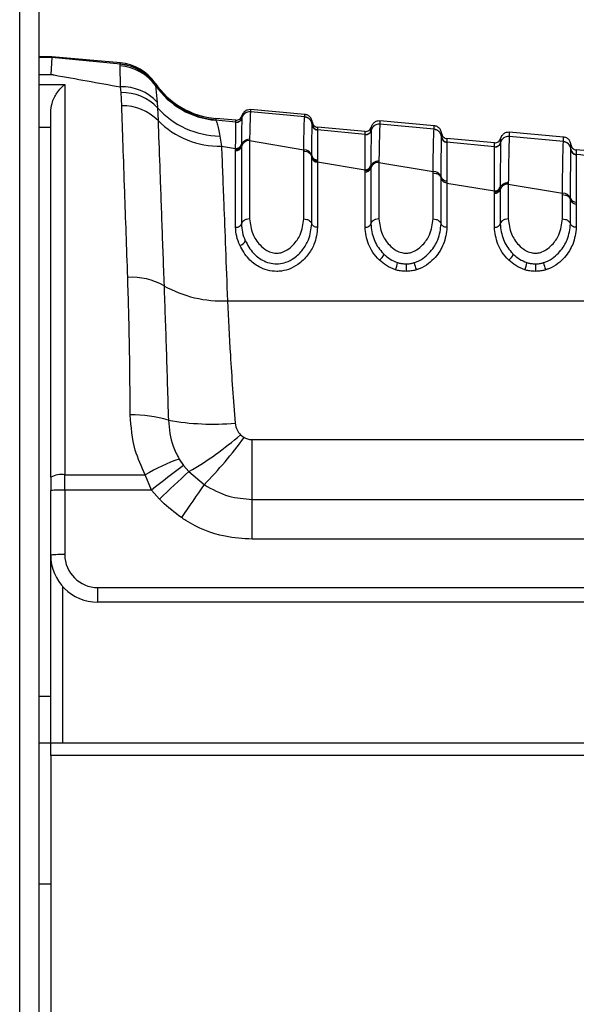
# Model space of a CAD drawing. Header units: millimetres. Extents: x 2183 to 18395, y 1142 to 15955.
# Tile 5 of 46: x 3292 to 3340, y 5196 to 5280. Entities that reach past the tile are written whole.
import ezdxf

# ---------------------------------------------------------------- set-up
doc = ezdxf.new("R2010")
doc.units = ezdxf.units.MM
doc.header["$LTSCALE"] = 2

msp = doc.modelspace()

# ---------------------------------------------------------------- linework, layer by layer
at = {"color": 7, "linetype": 'Continuous', "lineweight": 25}
for p, q in [((3292.331, 1555.274), (3292.331, 5775.064)), ((3293.968, 5773.717), (3293.968, 5161.549)), ((3295.056, 5277.062), (3293.968, 5277.062)), ((3295.056, 5277.007), (3294.968, 5275.574)), ((3295.056, 5277.007), (3295.056, 5277.062)), ((3300.897, 5276.551), (3295.056, 5277.062)), ((3300.9, 5276.454), (3295.056, 5277.007)), ((3300.862, 5276.294), (3300.88, 5276.428)), ((3300.893, 5274.513), (3300.862, 5276.294)), ((3300.88, 5276.428), (3300.9, 5276.454)), ((3296.168, 5274.72), (3296.168, 5241.508)), ((3300.946, 5274.017), (3300.893, 5274.513)), ((3303.844, 5274.833), (3303.847, 5274.738)), ((3303.847, 5274.738), (3303.851, 5274.717)), ((3303.851, 5274.717), (3303.873, 5274.626)), ((3303.873, 5274.626), (3304.023, 5273.209)), ((3301.009, 5272.894), (3300.946, 5274.017)), ((3304.023, 5273.209), (3304.052, 5272.735)), ((3304.052, 5272.735), (3304.094, 5271.649)), ((3294.968, 5241.309), (3294.968, 5272.344)), ((3310.697, 5271.678), (3309.001, 5271.826)), ((3311.225, 5271.875), (3311.224, 5271.869)), ((3311.225, 5271.879), (3311.225, 5271.875)), ((3316.568, 5272.168), (3311.963, 5272.571)), ((3311.963, 5272.395), (3311.963, 5272.39)), ((3316.568, 5271.951), (3311.963, 5272.39)), ((3316.568, 5271.945), (3316.568, 5271.951)), ((3310.697, 5271.507), (3308.995, 5271.669)), ((3310.698, 5271.503), (3310.697, 5271.507)), ((3310.698, 5271.497), (3310.698, 5271.503)), ((3317.205, 5271.304), (3317.205, 5271.31)), ((3317.205, 5271.3), (3317.205, 5271.304)), ((3321.697, 5270.715), (3317.66, 5271.069)), ((3327.568, 5271.206), (3322.963, 5271.608)), ((3322.963, 5271.346), (3322.963, 5271.341)), ((3327.568, 5270.901), (3322.963, 5271.341)), ((3309.338, 5270.323), (3309.493, 5269.46)), ((3317.66, 5270.853), (3317.66, 5270.847)), ((3317.66, 5270.847), (3317.66, 5270.843)), ((3321.697, 5270.458), (3317.66, 5270.843)), ((3321.698, 5270.454), (3321.697, 5270.458)), ((3321.698, 5270.448), (3321.698, 5270.454)), ((3322.225, 5270.826), (3322.224, 5270.82)), ((3322.225, 5270.83), (3322.225, 5270.826)), ((3327.568, 5270.895), (3327.568, 5270.901)), ((3328.205, 5270.255), (3328.205, 5270.261)), ((3328.205, 5270.252), (3328.205, 5270.255)), ((3328.205, 5270.255), (3328.205, 5270.252)), ((3338.568, 5270.243), (3333.963, 5270.646)), ((3333.963, 5270.298), (3333.963, 5270.292)), ((3338.568, 5269.854), (3333.963, 5270.292)), ((3309.493, 5269.46), (3310.696, 5269.262)), ((3311.189, 5269.546), (3311.188, 5269.43)), ((3311.188, 5269.43), (3311.188, 5262.86)), ((3311.189, 5269.623), (3311.189, 5269.545)), ((3311.88, 5270.053), (3311.879, 5269.935)), ((3311.879, 5269.935), (3311.879, 5263.271)), ((3311.879, 5269.935), (3316.479, 5269.162)), ((3332.697, 5269.753), (3328.66, 5270.106)), ((3328.66, 5269.804), (3328.66, 5269.798)), ((3328.66, 5269.798), (3328.66, 5269.794)), ((3332.697, 5269.41), (3328.66, 5269.794)), ((3332.697, 5269.406), (3332.697, 5269.41)), ((3332.697, 5269.4), (3332.697, 5269.406)), ((3333.225, 5269.778), (3333.224, 5269.772)), ((3333.225, 5269.781), (3333.225, 5269.778)), ((3338.568, 5269.848), (3338.568, 5269.854)), ((3310.695, 5269.068), (3310.696, 5269.184)), ((3310.695, 5262.566), (3310.695, 5269.068)), ((3316.479, 5263.271), (3316.479, 5269.044)), ((3317.169, 5268.551), (3317.17, 5268.665)), ((3317.169, 5268.471), (3317.169, 5268.551)), ((3317.169, 5262.86), (3317.169, 5268.471)), ((3339.205, 5269.208), (3339.205, 5269.214)), ((3339.205, 5269.205), (3339.205, 5269.208)), ((3343.697, 5268.791), (3339.66, 5269.144)), ((3339.66, 5268.757), (3339.66, 5268.751)), ((3339.66, 5268.751), (3339.66, 5268.748)), ((3317.661, 5268.308), (3317.661, 5268.197)), ((3317.661, 5268.197), (3317.662, 5268.12)), ((3317.662, 5268.12), (3317.662, 5262.566)), ((3317.662, 5268.12), (3321.696, 5267.459)), ((3322.188, 5267.723), (3322.188, 5267.607)), ((3322.189, 5267.801), (3322.188, 5267.723)), ((3322.88, 5268.205), (3322.879, 5268.087)), ((3322.879, 5268.087), (3322.879, 5263.271)), ((3322.879, 5268.087), (3327.479, 5267.314)), ((3321.695, 5267.265), (3321.696, 5267.38)), ((3321.695, 5262.566), (3321.695, 5267.265)), ((3321.696, 5267.38), (3321.696, 5267.459)), ((3322.188, 5267.607), (3322.188, 5262.86)), ((3327.479, 5263.271), (3327.479, 5267.196)), ((3328.169, 5266.729), (3328.17, 5266.843)), ((3328.169, 5262.86), (3328.169, 5266.729)), ((3328.661, 5266.504), (3328.662, 5266.317)), ((3328.662, 5266.317), (3328.662, 5262.566)), ((3328.662, 5266.317), (3332.696, 5265.656)), ((3333.189, 5265.98), (3333.188, 5265.902)), ((3333.88, 5266.358), (3333.879, 5266.24)), ((3333.879, 5266.24), (3333.879, 5263.271)), ((3333.879, 5266.24), (3338.479, 5265.468)), ((3332.695, 5265.462), (3332.696, 5265.578)), ((3332.695, 5262.566), (3332.695, 5265.462)), ((3332.696, 5265.578), (3332.696, 5265.656)), ((3333.188, 5265.902), (3333.188, 5265.786)), ((3333.188, 5265.786), (3333.188, 5262.86)), ((3338.479, 5263.271), (3338.479, 5265.351)), ((3339.169, 5264.91), (3339.169, 5265.024)), ((3339.169, 5262.86), (3339.169, 5264.91)), ((3339.661, 5264.704), (3339.662, 5264.517)), ((3339.662, 5264.517), (3339.662, 5262.566)), ((3309.999, 5256.319), (3365.5, 5256.319)), ((3311.108, 5244.915), (3311.415, 5244.68)), ((3312.09, 5239.42), (3312.09, 5244.5)), ((3312.09, 5244.5), (3349.245, 5244.5)), ((3305.891, 5242.85), (3306.265, 5242.305)), ((3306.265, 5242.305), (3306.721, 5241.779)), ((3306.721, 5241.779), (3308.022, 5240.67)), ((3294.968, 5241.309), (3294.968, 5240.163)), ((3296.168, 5241.508), (3303.012, 5241.508)), ((3296.168, 5240.205), (3296.168, 5241.508)), ((3303.551, 5240.205), (3303.012, 5241.508)), ((3294.968, 5234.676), (3294.968, 5240.163)), ((3296.168, 5240.205), (3296.168, 5234.717)), ((3303.551, 5240.205), (3296.168, 5240.205)), ((3304.214, 5239.448), (3303.551, 5240.205)), ((3312.09, 5236.033), (3312.09, 5239.42)), ((3312.09, 5239.42), (3349.245, 5239.42)), ((3349.245, 5236.033), (3312.09, 5236.033)), ((3294.968, 5218.717), (3294.968, 5234.676)), ((3298.968, 5231.917), (3348.444, 5231.917)), ((3298.968, 5230.676), (3298.968, 5231.917)), ((3348.444, 5230.676), (3298.968, 5230.676)), ((3294.968, 5218.676), (3293.968, 5218.676)), ((3294.968, 5218.717), (3349.368, 5218.717)), ((3294.968, 5217.62), (3294.968, 5218.717)), ((3294.968, 5217.62), (3294.968, 5171.217)), ((3349.368, 5217.62), (3294.968, 5217.62)), ((3293.968, 5206.717), (3294.968, 5206.717))]:
    msp.add_line(p, q, dxfattribs=at)
at = {"color": 8, "linetype": 'Continuous', "lineweight": 25}
for p, q in [((3295.056, 5277.007), (3293.968, 5277.007)), ((3293.968, 5275.574), (3294.968, 5275.574)), ((3293.968, 5274.72), (3296.168, 5274.72)), ((3294.968, 5271.055), (3293.968, 5271.055)), ((3322.225, 5271.088), (3322.225, 5271.084)), ((3322.225, 5270.898), (3322.225, 5270.83)), ((3295.968, 5232.03), (3295.968, 5218.717)), ((3293.968, 5222.676), (3294.968, 5222.676))]:
    msp.add_line(p, q, dxfattribs=at)
at = {"color": 7, "linetype": 'Continuous', "lineweight": 25}
for centre, radius, start, end in [((3300.632, 5272.327), 3.973, 35.35617, 86.68763), ((3300.564, 5272.446), 3.995, 34.63941, 85.46227), ((3300.548, 5272.566), 4, 34.5212, 85), ((3300.552, 5272.469), 4, 34.54146, 85.01065), ((3301.051, 5270.482), 4.034, 42.53877, 92.24642), ((3309.611, 5278.8), 7, 214.5212, 265), ((3309.614, 5278.691), 7, 214.58939, 265.0121), ((3309.609, 5278.647), 7.005, 215.03246, 264.96994), ((3301.069, 5269.913), 4.106, 43.41904, 91.71791), ((3301.107, 5268.692), 4.204, 44.71649, 91.33455), ((3309.451, 5277.568), 7.246, 221.8331, 269.10752), ((3310.741, 5272.005), 0.5, 264.99148, 345.37717), ((3310.74, 5271.994), 0.5, 265.08761, 345.41781), ((3311.902, 5271.693), 0.7, 84.98399, 165.43621), ((3316.508, 5271.254), 0.7, 4.62988, 85.03638), ((3309.334, 5276.818), 7.36, 224.6086, 271.23686), ((3317.703, 5271.35), 0.5, 184.62985, 265.03633), ((3317.703, 5271.341), 0.5, 184.68114, 265.02501), ((3322.902, 5270.643), 0.7, 84.97949, 165.4034), ((3321.741, 5270.956), 0.5, 264.98717, 345.36264), ((3321.741, 5270.946), 0.5, 265.04662, 345.38446), ((3327.508, 5270.205), 0.699, 4.64418, 85.05089), ((3328.703, 5270.302), 0.5, 184.64414, 265.05083), ((3328.703, 5270.292), 0.5, 184.682, 265.03946), ((3333.902, 5269.595), 0.7, 84.97525, 165.37808), ((3310.72, 5269.552), 0.485, 267.13276, 345.31534), ((3310.721, 5269.745), 0.484, 267.06175, 345.38971), ((3311.845, 5269.258), 0.678, 87.13276, 165.31534), ((3332.741, 5269.908), 0.5, 264.9829, 345.34821), ((3332.741, 5269.898), 0.5, 265.02096, 345.35919), ((3338.508, 5269.157), 0.699, 4.65822, 85.06511), ((3316.516, 5268.486), 0.677, 15.38173, 93.14718), ((3317.634, 5268.602), 0.483, 195.70765, 273.3443), ((3317.638, 5268.792), 0.485, 195.10197, 272.78612), ((3339.703, 5269.255), 0.5, 184.65817, 265.06503), ((3339.703, 5269.245), 0.5, 184.68744, 265.05383), ((3321.728, 5267.938), 0.481, 266.15699, 343.44508), ((3322.834, 5267.414), 0.674, 86.23569, 163.33479), ((3321.727, 5267.745), 0.482, 266.23569, 343.33479), ((3327.526, 5266.641), 0.674, 17.4404, 94.02359), ((3328.63, 5266.985), 0.482, 197.13493, 273.7063), ((3332.735, 5266.133), 0.479, 265.30087, 341.34088), ((3333.825, 5265.57), 0.672, 85.38755, 161.20426), ((3332.734, 5265.941), 0.48, 265.38755, 341.20426), ((3338.536, 5264.798), 0.673, 19.64509, 94.84722), ((3339.623, 5265.183), 0.481, 199.31367, 274.56263), ((3310.925, 5261.642), 0.623, 280.68995, 339.45519), ((3322.491, 5260.506), 0.849, 300.37098, 344.02401), ((3333.491, 5260.506), 0.849, 300.37098, 344.02401), ((3322.591, 5259.793), 1.881, 333.49877, 353.0668), ((3605.295, 5259.676), 280.111, 180.04546, 180.17627), ((3327.787, 5259.788), 1.917, 186.79912, 206.00107), ((3333.591, 5259.793), 1.881, 333.49877, 353.0668), ((3616.295, 5259.676), 280.111, 180.04546, 180.17627), ((3338.787, 5259.788), 1.917, 186.79912, 206.00107), ((3301.845, 5252.67), 5.644, 60.75926, 93.32358), ((3309.472, 5266.144), 9.839, 240.33086, 273.07087), ((3302.034, 5236.93), 9.674, 72.29182, 91.79366), ((3308.795, 5268.388), 22.567, 260.25783, 274.72954), ((3292.339, 5266.539), 28.634, 300.14977, 310.95617), ((3281.315, 5266.708), 37.3, 315.72614, 323.80206), ((3310.902, 5228.346), 15.345, 109.05851, 120.9417), ((3355.172, 5176.31), 82.142, 126.54132, 128.93501), ((3365.784, 5175.739), 88.599, 131.80753, 134.02135), ((3295.877, 5239.543), 1.986, 81.55172, 117.20898), ((3295.869, 5231.577), 8.633, 88.01091, 95.98665), ((3400.551, 5174.509), 113.749, 144.434, 146.1493), ((3295.869, 5226.09), 8.633, 88.01091, 95.98665), ((3298.968, 5234.676), 4, 180, 270), ((3298.968, 5234.717), 2.8, 180, 270)]:
    msp.add_arc(centre, radius, start, end, dxfattribs=at)
for points, knots in [([(3300.9, 5276.454), (3300.899, 5276.48), (3300.897, 5276.537), (3300.897, 5276.546), (3300.897, 5276.551)], [0, 0, 0, 0, 0.458483, 1, 1, 1, 1]), ([(3294.968, 5275.574), (3295.066, 5275.557), (3297.014, 5275.209), (3299.003, 5274.852), (3300.893, 5274.513)], [0, 0, 0, 0, 0.05035, 1, 1, 1, 1]), ([(3294.968, 5272.344), (3294.995, 5272.601), (3295.061, 5273.233), (3295.519, 5274.089), (3295.934, 5274.539), (3296.166, 5274.718), (3296.168, 5274.72)], [0, 0, 0, 0, 0.233898, 0.576759, 0.994715, 1, 1, 1, 1]), ([(3301.518, 5258.304), (3301.43, 5260.817), (3301.286, 5264.958), (3301.121, 5269.694), (3301.047, 5271.821), (3301.009, 5272.894)], [0, 0, 0, 0, 0.433271, 0.71391, 1, 1, 1, 1]), ([(3309.001, 5271.826), (3309.001, 5271.821), (3309.002, 5271.812), (3309.004, 5271.748), (3309.005, 5271.717)], [0, 0, 0, 0, 0.5084957, 1, 1, 1, 1]), ([(3311.224, 5271.869), (3311.216, 5271.601), (3311.206, 5271.266), (3311.194, 5270.148), (3311.191, 5269.772), (3311.189, 5269.623)], [0, 0, 0, 0, 0.708615, 0.884881, 1, 1, 1, 1]), ([(3311.963, 5272.571), (3311.871, 5272.568), (3311.686, 5272.563), (3311.441, 5272.422), (3311.287, 5272.237), (3311.241, 5272.1), (3311.225, 5272.05)], [0, 0, 0, 0, 0.279636, 0.559272, 0.838908, 1, 1, 1, 1]), ([(3311.963, 5272.395), (3311.871, 5272.393), (3311.686, 5272.388), (3311.441, 5272.247), (3311.287, 5272.061), (3311.241, 5271.925), (3311.225, 5271.875)], [0, 0, 0, 0, 0.279598, 0.559198, 0.838799, 1, 1, 1, 1]), ([(3311.225, 5272.034), (3311.225, 5272.027), (3311.225, 5272.002), (3311.225, 5271.929), (3311.225, 5271.879)], [0, 0, 0, 0, 0.316305, 1, 1, 1, 1]), ([(3311.963, 5272.39), (3311.963, 5272.389), (3311.95, 5272.33), (3311.923, 5271.913), (3311.895, 5270.679), (3311.88, 5270.053)], [0, 0, 0, 0, 0.002812, 0.494132, 1, 1, 1, 1]), ([(3311.963, 5272.571), (3311.963, 5272.571), (3311.963, 5272.57), (3311.963, 5272.543), (3311.963, 5272.446), (3311.963, 5272.395)], [0, 0, 0, 0, 0.024033, 0.499895, 1, 1, 1, 1]), ([(3316.479, 5269.162), (3316.484, 5269.416), (3316.498, 5270.192), (3316.527, 5271.31), (3316.552, 5271.837), (3316.566, 5271.934), (3316.568, 5271.945)], [0, 0, 0, 0, 0.1603846, 0.4901531, 0.9447345, 1, 1, 1, 1]), ([(3316.568, 5271.951), (3316.568, 5271.96), (3316.568, 5272.03), (3316.568, 5272.125), (3316.568, 5272.166), (3316.568, 5272.168), (3316.568, 5272.168)], [0, 0, 0, 0, 0.0661, 0.493687, 0.921273, 1, 1, 1, 1]), ([(3317.205, 5271.527), (3317.197, 5271.579), (3317.176, 5271.721), (3317.057, 5271.931), (3316.84, 5272.113), (3316.659, 5272.149), (3316.568, 5272.168)], [0, 0, 0, 0, 0.161092, 0.440728, 0.720364, 1, 1, 1, 1]), ([(3317.205, 5271.304), (3317.197, 5271.356), (3317.176, 5271.499), (3317.056, 5271.708), (3316.839, 5271.889), (3316.658, 5271.926), (3316.568, 5271.945)], [0, 0, 0, 0, 0.160981, 0.440654, 0.720327, 1, 1, 1, 1]), ([(3304.094, 5271.649), (3304.139, 5270.417), (3304.229, 5267.917), (3304.403, 5263.119), (3304.538, 5259.38), (3304.602, 5257.594)], [0, 0, 0, 0, 0.336899, 0.683337, 1, 1, 1, 1]), ([(3309.005, 5271.717), (3309.005, 5271.714), (3309.005, 5271.699), (3308.999, 5271.682), (3308.995, 5271.669)], [0, 0, 0, 0, 0.194649, 1, 1, 1, 1]), ([(3308.995, 5271.669), (3309.037, 5271.6), (3309.141, 5271.432), (3309.265, 5270.734), (3309.338, 5270.323)], [0, 0, 0, 0, 0.412049, 1, 1, 1, 1]), ([(3310.696, 5269.262), (3310.696, 5269.623), (3310.697, 5270.863), (3310.697, 5271.234), (3310.698, 5271.497)], [0, 0, 0, 0, 0.291046, 1, 1, 1, 1]), ([(3310.697, 5271.507), (3310.697, 5271.555), (3310.697, 5271.632), (3310.697, 5271.672), (3310.697, 5271.676), (3310.697, 5271.678)], [0, 0, 0, 0, 0.494543, 0.782677, 1, 1, 1, 1]), ([(3317.17, 5268.665), (3317.173, 5269.116), (3317.18, 5269.956), (3317.191, 5270.82), (3317.199, 5271.202), (3317.204, 5271.283), (3317.205, 5271.3)], [0, 0, 0, 0, 0.310244, 0.578241, 0.913143, 1, 1, 1, 1]), ([(3317.205, 5271.31), (3317.205, 5271.371), (3317.205, 5271.465), (3317.205, 5271.518), (3317.205, 5271.524), (3317.205, 5271.527)], [0, 0, 0, 0, 0.493682, 0.749994, 1, 1, 1, 1]), ([(3317.66, 5271.069), (3317.66, 5271.066), (3317.66, 5271.06), (3317.66, 5271.007), (3317.66, 5270.914), (3317.66, 5270.853)], [0, 0, 0, 0, 0.250008, 0.50632, 1, 1, 1, 1]), ([(3322.963, 5271.608), (3322.871, 5271.606), (3322.686, 5271.601), (3322.441, 5271.46), (3322.287, 5271.274), (3322.241, 5271.138), (3322.225, 5271.088)], [0, 0, 0, 0, 0.279636, 0.559272, 0.838908, 1, 1, 1, 1]), ([(3322.963, 5271.346), (3322.871, 5271.344), (3322.686, 5271.339), (3322.441, 5271.198), (3322.287, 5271.012), (3322.241, 5270.876), (3322.225, 5270.826)], [0, 0, 0, 0, 0.279611, 0.559221, 0.838832, 1, 1, 1, 1]), ([(3322.225, 5271.084), (3322.225, 5271.072), (3322.225, 5271.053), (3322.225, 5270.968), (3322.225, 5270.915), (3322.225, 5270.898)], [0, 0, 0, 0, 0.580101, 0.866799, 1, 1, 1, 1]), ([(3322.963, 5271.341), (3322.956, 5271.251), (3322.943, 5271.094), (3322.921, 5270.37), (3322.9, 5269.446), (3322.886, 5268.549), (3322.88, 5268.205)], [0, 0, 0, 0, 0.284926, 0.4961, 0.80713, 1, 1, 1, 1]), ([(3322.963, 5271.608), (3322.963, 5271.604), (3322.963, 5271.597), (3322.963, 5271.53), (3322.963, 5271.446), (3322.963, 5271.36), (3322.963, 5271.346)], [0, 0, 0, 0, 0.305202, 0.499842, 0.916458, 1, 1, 1, 1]), ([(3327.568, 5270.901), (3327.568, 5270.96), (3327.568, 5271.051), (3327.568, 5271.156), (3327.568, 5271.201), (3327.568, 5271.205), (3327.568, 5271.206)], [0, 0, 0, 0, 0.314829, 0.495571, 0.884785, 1, 1, 1, 1]), ([(3328.205, 5270.564), (3328.197, 5270.616), (3328.176, 5270.759), (3328.057, 5270.969), (3327.84, 5271.15), (3327.659, 5271.187), (3327.568, 5271.206)], [0, 0, 0, 0, 0.161092, 0.440728, 0.720364, 1, 1, 1, 1]), ([(3317.66, 5270.843), (3317.66, 5270.828), (3317.66, 5270.753), (3317.661, 5270.389), (3317.661, 5269.557), (3317.661, 5268.744), (3317.661, 5268.308)], [0, 0, 0, 0, 0.08676, 0.421461, 0.689498, 1, 1, 1, 1]), ([(3321.696, 5267.459), (3321.696, 5267.864), (3321.696, 5268.682), (3321.697, 5269.907), (3321.697, 5270.232), (3321.698, 5270.448)], [0, 0, 0, 0, 0.246295, 0.496961, 1, 1, 1, 1]), ([(3321.697, 5270.458), (3321.697, 5270.499), (3321.697, 5270.578), (3321.697, 5270.685), (3321.697, 5270.703), (3321.697, 5270.715)], [0, 0, 0, 0, 0.261529, 0.496401, 1, 1, 1, 1]), ([(3322.224, 5270.82), (3322.219, 5270.605), (3322.21, 5270.284), (3322.198, 5269.044), (3322.192, 5268.213), (3322.189, 5267.801)], [0, 0, 0, 0, 0.5027703, 0.7535012, 1, 1, 1, 1]), ([(3327.479, 5267.314), (3327.479, 5267.323), (3327.488, 5267.938), (3327.503, 5268.857), (3327.526, 5269.954), (3327.547, 5270.647), (3327.562, 5270.821), (3327.568, 5270.895)], [0, 0, 0, 0, 0.004308, 0.292825, 0.491944, 0.782685, 1, 1, 1, 1]), ([(3328.205, 5270.255), (3328.197, 5270.307), (3328.176, 5270.45), (3328.056, 5270.659), (3327.839, 5270.84), (3327.658, 5270.877), (3327.568, 5270.895)], [0, 0, 0, 0, 0.161012, 0.440674, 0.720337, 1, 1, 1, 1]), ([(3328.17, 5266.843), (3328.173, 5267.335), (3328.179, 5268.271), (3328.19, 5269.527), (3328.199, 5270.112), (3328.204, 5270.234), (3328.205, 5270.252)], [0, 0, 0, 0, 0.260049, 0.495705, 0.929228, 1, 1, 1, 1]), ([(3328.205, 5270.261), (3328.205, 5270.347), (3328.205, 5270.471), (3328.205, 5270.551), (3328.205, 5270.559), (3328.205, 5270.564)], [0, 0, 0, 0, 0.4955633, 0.712251, 1, 1, 1, 1]), ([(3333.963, 5270.646), (3333.871, 5270.644), (3333.686, 5270.639), (3333.441, 5270.498), (3333.287, 5270.312), (3333.241, 5270.175), (3333.225, 5270.125)], [0, 0, 0, 0, 0.279636, 0.559272, 0.838908, 1, 1, 1, 1]), ([(3333.963, 5270.298), (3333.871, 5270.295), (3333.686, 5270.29), (3333.441, 5270.149), (3333.287, 5269.964), (3333.241, 5269.828), (3333.225, 5269.778)], [0, 0, 0, 0, 0.279617, 0.559234, 0.838851, 1, 1, 1, 1]), ([(3333.963, 5270.292), (3333.962, 5270.283), (3333.955, 5270.208), (3333.942, 5269.899), (3333.925, 5269.227), (3333.906, 5268.224), (3333.891, 5267.145), (3333.88, 5266.358)], [0, 0, 0, 0, 0.0370025, 0.3080273, 0.4968388, 0.6327494, 1, 1, 1, 1]), ([(3333.963, 5270.646), (3333.963, 5270.639), (3333.963, 5270.629), (3333.963, 5270.545), (3333.963, 5270.444), (3333.963, 5270.334), (3333.963, 5270.298)], [0, 0, 0, 0, 0.3308948, 0.4997867, 0.8377138, 1, 1, 1, 1]), ([(3338.568, 5269.854), (3338.568, 5269.858), (3338.568, 5269.945), (3338.568, 5270.051), (3338.568, 5270.172), (3338.568, 5270.233), (3338.568, 5270.241), (3338.568, 5270.243)], [0, 0, 0, 0, 0.017392, 0.336932, 0.496696, 0.8163, 1, 1, 1, 1]), ([(3339.205, 5269.602), (3339.197, 5269.654), (3339.176, 5269.797), (3339.057, 5270.006), (3338.84, 5270.188), (3338.659, 5270.225), (3338.568, 5270.243)], [0, 0, 0, 0, 0.161092, 0.440728, 0.720364, 1, 1, 1, 1]), ([(3309.493, 5269.46), (3309.552, 5267.937), (3309.648, 5265.439), (3309.827, 5260.808), (3309.941, 5257.824), (3309.999, 5256.319)], [0, 0, 0, 0, 0.435994, 0.71534, 1, 1, 1, 1]), ([(3310.696, 5269.184), (3310.754, 5269.189), (3310.871, 5269.199), (3311.024, 5269.28), (3311.141, 5269.398), (3311.173, 5269.496), (3311.189, 5269.545)], [0, 0, 0, 0, 0.2500011, 0.5000015, 0.7500011, 1, 1, 1, 1]), ([(3311.88, 5270.053), (3311.788, 5270.044), (3311.605, 5270.027), (3311.372, 5269.886), (3311.234, 5269.713), (3311.201, 5269.59), (3311.189, 5269.545)], [0, 0, 0, 0, 0.279724, 0.559449, 0.839173, 1, 1, 1, 1]), ([(3328.66, 5270.106), (3328.66, 5270.101), (3328.66, 5270.093), (3328.66, 5270.013), (3328.66, 5269.89), (3328.66, 5269.804)], [0, 0, 0, 0, 0.287751, 0.504438, 1, 1, 1, 1]), ([(3328.66, 5269.794), (3328.66, 5269.778), (3328.66, 5269.665), (3328.661, 5269.103), (3328.661, 5267.889), (3328.661, 5266.981), (3328.661, 5266.504)], [0, 0, 0, 0, 0.070691, 0.503986, 0.739713, 1, 1, 1, 1]), ([(3332.696, 5265.656), (3332.696, 5266.216), (3332.696, 5267.232), (3332.696, 5268.738), (3332.697, 5269.13), (3332.697, 5269.4)], [0, 0, 0, 0, 0.274548, 0.497884, 1, 1, 1, 1]), ([(3332.697, 5269.41), (3332.697, 5269.471), (3332.697, 5269.575), (3332.697, 5269.714), (3332.697, 5269.737), (3332.697, 5269.753)], [0, 0, 0, 0, 0.29402, 0.497422, 1, 1, 1, 1]), ([(3333.224, 5269.772), (3333.224, 5269.766), (3333.219, 5269.643), (3333.21, 5269.043), (3333.199, 5267.591), (3333.192, 5266.553), (3333.189, 5265.98)], [0, 0, 0, 0, 0.024925, 0.501984, 0.725309, 1, 1, 1, 1]), ([(3333.225, 5270.125), (3333.225, 5270.109), (3333.225, 5270.086), (3333.225, 5269.947), (3333.225, 5269.843), (3333.225, 5269.781)], [0, 0, 0, 0, 0.502579, 0.705981, 1, 1, 1, 1]), ([(3338.479, 5265.468), (3338.49, 5266.329), (3338.505, 5267.496), (3338.526, 5268.593), (3338.543, 5269.328), (3338.557, 5269.723), (3338.566, 5269.826), (3338.568, 5269.848)], [0, 0, 0, 0, 0.363104, 0.492334, 0.672218, 0.929868, 1, 1, 1, 1]), ([(3339.205, 5269.208), (3339.197, 5269.26), (3339.176, 5269.403), (3339.056, 5269.612), (3338.839, 5269.793), (3338.658, 5269.83), (3338.568, 5269.848)], [0, 0, 0, 0, 0.161031, 0.440687, 0.720344, 1, 1, 1, 1]), ([(3339.205, 5269.214), (3339.205, 5269.325), (3339.205, 5269.478), (3339.205, 5269.583), (3339.205, 5269.595), (3339.205, 5269.602)], [0, 0, 0, 0, 0.496689, 0.688219, 1, 1, 1, 1]), ([(3310.696, 5269.184), (3310.696, 5269.184), (3310.696, 5269.21), (3310.696, 5269.236), (3310.696, 5269.262)], [0, 0, 0, 0, 0.009455, 1, 1, 1, 1]), ([(3316.479, 5269.044), (3316.479, 5269.045), (3316.479, 5269.084), (3316.479, 5269.123), (3316.479, 5269.162)], [0, 0, 0, 0, 0.0094, 1, 1, 1, 1]), ([(3316.479, 5269.044), (3316.571, 5269.035), (3316.755, 5269.017), (3316.987, 5268.879), (3317.124, 5268.712), (3317.157, 5268.594), (3317.169, 5268.551)], [0, 0, 0, 0, 0.281356, 0.561532, 0.840526, 1, 1, 1, 1]), ([(3339.169, 5265.024), (3339.17, 5265.078), (3339.173, 5265.765), (3339.179, 5266.825), (3339.192, 5268.49), (3339.199, 5268.909), (3339.205, 5269.205)], [0, 0, 0, 0, 0.022107, 0.283651, 0.496206, 1, 1, 1, 1]), ([(3339.66, 5269.144), (3339.66, 5269.137), (3339.66, 5269.125), (3339.66, 5269.02), (3339.66, 5268.867), (3339.66, 5268.757)], [0, 0, 0, 0, 0.311783, 0.503313, 1, 1, 1, 1]), ([(3339.66, 5268.748), (3339.66, 5268.734), (3339.66, 5268.599), (3339.661, 5267.943), (3339.661, 5266.439), (3339.661, 5265.335), (3339.661, 5264.704)], [0, 0, 0, 0, 0.050673, 0.503819, 0.716324, 1, 1, 1, 1]), ([(3343.697, 5268.364), (3343.297, 5268.402), (3341.951, 5268.53), (3340.606, 5268.658), (3339.66, 5268.748)], [0, 0, 0, 0, 0.297159, 1, 1, 1, 1]), ([(3321.696, 5267.38), (3321.754, 5267.385), (3321.871, 5267.394), (3322.024, 5267.471), (3322.141, 5267.583), (3322.173, 5267.676), (3322.188, 5267.723)], [0, 0, 0, 0, 0.250001, 0.500001, 0.750001, 1, 1, 1, 1]), ([(3322.88, 5268.205), (3322.788, 5268.196), (3322.604, 5268.179), (3322.372, 5268.046), (3322.234, 5267.882), (3322.201, 5267.765), (3322.188, 5267.723)], [0, 0, 0, 0, 0.279704, 0.559409, 0.839113, 1, 1, 1, 1]), ([(3327.479, 5267.196), (3327.479, 5267.197), (3327.479, 5267.236), (3327.479, 5267.275), (3327.479, 5267.314)], [0, 0, 0, 0, 0.009508, 1, 1, 1, 1]), ([(3327.479, 5267.196), (3327.57, 5267.188), (3327.754, 5267.171), (3327.986, 5267.041), (3328.123, 5266.883), (3328.157, 5266.77), (3328.169, 5266.729)], [0, 0, 0, 0, 0.279613, 0.559227, 0.83884, 1, 1, 1, 1]), ([(3328.662, 5266.317), (3328.603, 5266.328), (3328.486, 5266.351), (3328.333, 5266.445), (3328.216, 5266.573), (3328.185, 5266.677), (3328.169, 5266.729)], [0, 0, 0, 0, 0.249971, 0.499954, 0.749961, 1, 1, 1, 1]), ([(3333.88, 5266.358), (3333.788, 5266.35), (3333.604, 5266.334), (3333.372, 5266.207), (3333.234, 5266.052), (3333.201, 5265.942), (3333.188, 5265.902)], [0, 0, 0, 0, 0.279692, 0.559386, 0.839081, 1, 1, 1, 1]), ([(3332.696, 5265.578), (3332.754, 5265.582), (3332.871, 5265.591), (3333.024, 5265.664), (3333.142, 5265.769), (3333.173, 5265.858), (3333.188, 5265.902)], [0, 0, 0, 0, 0.250001, 0.500001, 0.750001, 1, 1, 1, 1]), ([(3338.479, 5265.351), (3338.479, 5265.352), (3338.479, 5265.391), (3338.479, 5265.43), (3338.479, 5265.468)], [0, 0, 0, 0, 0.0095779, 1, 1, 1, 1]), ([(3338.479, 5265.351), (3338.57, 5265.343), (3338.754, 5265.327), (3338.986, 5265.205), (3339.123, 5265.055), (3339.157, 5264.949), (3339.169, 5264.91)], [0, 0, 0, 0, 0.279617, 0.559234, 0.838851, 1, 1, 1, 1]), ([(3339.662, 5264.517), (3339.603, 5264.528), (3339.486, 5264.55), (3339.333, 5264.64), (3339.216, 5264.762), (3339.185, 5264.861), (3339.169, 5264.91)], [0, 0, 0, 0, 0.249976, 0.499962, 0.749967, 1, 1, 1, 1]), ([(3311.879, 5263.271), (3311.787, 5263.264), (3311.604, 5263.249), (3311.372, 5263.134), (3311.234, 5262.995), (3311.201, 5262.896), (3311.188, 5262.86)], [0, 0, 0, 0, 0.279636, 0.559272, 0.838908, 1, 1, 1, 1]), ([(3311.188, 5262.86), (3311.202, 5262.62), (3311.229, 5262.14), (3311.415, 5261.662), (3311.508, 5261.423)], [0, 0, 0, 0, 0.500117, 1, 1, 1, 1]), ([(3311.508, 5261.423), (3311.711, 5261.056), (3312.052, 5260.439), (3312.838, 5259.809), (3313.539, 5259.512), (3314.026, 5259.446), (3314.508, 5259.463), (3315.04, 5259.579), (3315.78, 5259.98), (3316.438, 5260.648), (3317.026, 5261.651), (3317.115, 5262.403), (3317.169, 5262.86)], [0, 0, 0, 0, 0.159617, 0.26824, 0.335062, 0.398894, 0.414917, 0.481423, 0.563154, 0.683873, 0.808015, 1, 1, 1, 1]), ([(3311.879, 5263.271), (3311.931, 5262.843), (3312.025, 5262.08), (3312.62, 5261.154), (3313.243, 5260.626), (3313.768, 5260.399), (3314.221, 5260.345), (3314.671, 5260.424), (3315.158, 5260.661), (3315.729, 5261.157), (3316.323, 5262.055), (3316.421, 5262.817), (3316.479, 5263.271)], [0, 0, 0, 0, 0.181496, 0.323762, 0.408831, 0.462283, 0.504169, 0.545965, 0.600528, 0.677267, 0.807828, 1, 1, 1, 1]), ([(3316.479, 5263.271), (3316.57, 5263.264), (3316.754, 5263.249), (3316.986, 5263.134), (3317.123, 5262.995), (3317.157, 5262.896), (3317.169, 5262.86)], [0, 0, 0, 0, 0.279636, 0.559272, 0.838908, 1, 1, 1, 1]), ([(3322.879, 5263.271), (3322.787, 5263.264), (3322.604, 5263.249), (3322.372, 5263.134), (3322.234, 5262.995), (3322.201, 5262.896), (3322.188, 5262.86)], [0, 0, 0, 0, 0.279636, 0.559272, 0.838908, 1, 1, 1, 1]), ([(3322.188, 5262.86), (3322.242, 5262.412), (3322.34, 5261.586), (3322.877, 5260.712), (3323.249, 5260.332), (3323.307, 5260.273)], [0, 0, 0, 0, 0.500688, 0.922786, 1, 1, 1, 1]), ([(3322.879, 5263.271), (3322.931, 5262.843), (3323.025, 5262.08), (3323.62, 5261.154), (3324.244, 5260.626), (3324.768, 5260.399), (3325.221, 5260.345), (3325.671, 5260.424), (3326.158, 5260.661), (3326.729, 5261.157), (3327.323, 5262.055), (3327.421, 5262.817), (3327.479, 5263.271)], [0, 0, 0, 0, 0.181549, 0.323795, 0.40885, 0.462296, 0.504185, 0.545984, 0.60056, 0.677304, 0.807908, 1, 1, 1, 1]), ([(3325.884, 5259.561), (3325.95, 5259.583), (3326.272, 5259.692), (3326.971, 5260.117), (3327.539, 5260.801), (3328.044, 5261.773), (3328.116, 5262.403), (3328.169, 5262.86)], [0, 0, 0, 0, 0.041437, 0.201296, 0.499179, 0.63727, 1, 1, 1, 1]), ([(3327.479, 5263.271), (3327.57, 5263.264), (3327.754, 5263.249), (3327.986, 5263.134), (3328.123, 5262.995), (3328.157, 5262.896), (3328.169, 5262.86)], [0, 0, 0, 0, 0.279636, 0.559272, 0.838908, 1, 1, 1, 1]), ([(3333.879, 5263.271), (3333.787, 5263.264), (3333.604, 5263.249), (3333.372, 5263.134), (3333.234, 5262.995), (3333.201, 5262.896), (3333.188, 5262.86)], [0, 0, 0, 0, 0.279636, 0.559272, 0.838908, 1, 1, 1, 1]), ([(3333.188, 5262.86), (3333.242, 5262.412), (3333.34, 5261.586), (3333.877, 5260.712), (3334.249, 5260.332), (3334.307, 5260.273)], [0, 0, 0, 0, 0.500688, 0.922786, 1, 1, 1, 1]), ([(3333.879, 5263.271), (3333.931, 5262.843), (3334.025, 5262.08), (3334.62, 5261.154), (3335.244, 5260.626), (3335.768, 5260.399), (3336.221, 5260.345), (3336.671, 5260.424), (3337.158, 5260.661), (3337.729, 5261.157), (3338.323, 5262.055), (3338.421, 5262.817), (3338.479, 5263.271)], [0, 0, 0, 0, 0.181549, 0.323795, 0.40885, 0.462296, 0.504185, 0.545984, 0.60056, 0.677304, 0.807908, 1, 1, 1, 1]), ([(3336.884, 5259.561), (3336.95, 5259.583), (3337.272, 5259.692), (3337.971, 5260.117), (3338.539, 5260.801), (3339.044, 5261.773), (3339.116, 5262.403), (3339.169, 5262.86)], [0, 0, 0, 0, 0.041437, 0.201296, 0.499179, 0.63727, 1, 1, 1, 1]), ([(3338.479, 5263.271), (3338.57, 5263.264), (3338.754, 5263.249), (3338.986, 5263.134), (3339.123, 5262.995), (3339.157, 5262.896), (3339.169, 5262.86)], [0, 0, 0, 0, 0.279636, 0.559272, 0.838908, 1, 1, 1, 1]), ([(3311.04, 5261.03), (3310.94, 5261.286), (3310.739, 5261.797), (3310.71, 5262.31), (3310.695, 5262.566)], [0, 0, 0, 0, 0.500182, 1, 1, 1, 1]), ([(3317.662, 5262.566), (3317.603, 5262.078), (3317.507, 5261.27), (3316.86, 5260.179), (3316.114, 5259.43), (3315.241, 5258.964), (3314.591, 5258.826), (3313.987, 5258.804), (3313.385, 5258.885), (3312.546, 5259.235), (3311.648, 5259.944), (3311.264, 5260.63), (3311.04, 5261.03)], [0, 0, 0, 0, 0.1808772, 0.2992738, 0.4185359, 0.504076, 0.5773029, 0.5952027, 0.6660745, 0.7374013, 0.8467967, 1, 1, 1, 1]), ([(3322.92, 5259.774), (3322.916, 5259.778), (3322.496, 5260.185), (3321.867, 5261.128), (3321.753, 5262.087), (3321.695, 5262.566)], [0, 0, 0, 0, 0.005036, 0.503601, 1, 1, 1, 1]), ([(3328.662, 5262.566), (3328.605, 5262.078), (3328.527, 5261.404), (3327.974, 5260.347), (3327.329, 5259.583), (3326.528, 5259.103), (3326.145, 5258.975), (3326.064, 5258.948)], [0, 0, 0, 0, 0.3508199, 0.4854261, 0.7839916, 0.9541975, 1, 1, 1, 1]), ([(3333.92, 5259.774), (3333.916, 5259.778), (3333.496, 5260.185), (3332.867, 5261.128), (3332.753, 5262.087), (3332.695, 5262.566)], [0, 0, 0, 0, 0.005036, 0.503601, 1, 1, 1, 1]), ([(3339.662, 5262.566), (3339.605, 5262.078), (3339.527, 5261.404), (3338.974, 5260.347), (3338.329, 5259.583), (3337.528, 5259.103), (3337.145, 5258.975), (3337.064, 5258.948)], [0, 0, 0, 0, 0.35082, 0.485426, 0.783992, 0.954198, 1, 1, 1, 1]), ([(3323.307, 5260.273), (3323.47, 5260.127), (3323.794, 5259.835), (3324.237, 5259.655), (3324.459, 5259.566)], [0, 0, 0, 0, 0.500365, 1, 1, 1, 1]), ([(3334.307, 5260.273), (3334.47, 5260.127), (3334.794, 5259.835), (3335.237, 5259.655), (3335.459, 5259.566)], [0, 0, 0, 0, 0.500365, 1, 1, 1, 1]), ([(3324.275, 5258.953), (3324.009, 5259.06), (3323.49, 5259.268), (3323.107, 5259.608), (3322.92, 5259.774)], [0, 0, 0, 0, 0.511867, 1, 1, 1, 1]), ([(3324.459, 5259.566), (3324.487, 5259.557), (3324.604, 5259.522), (3324.843, 5259.468), (3325.061, 5259.459), (3325.183, 5259.453)], [0, 0, 0, 0, 0.121302, 0.507466, 1, 1, 1, 1]), ([(3325.183, 5259.453), (3325.301, 5259.459), (3325.516, 5259.468), (3325.748, 5259.52), (3325.861, 5259.554), (3325.884, 5259.561)], [0, 0, 0, 0, 0.492803, 0.897023, 1, 1, 1, 1]), ([(3335.275, 5258.953), (3335.009, 5259.06), (3334.49, 5259.268), (3334.107, 5259.608), (3333.92, 5259.774)], [0, 0, 0, 0, 0.511867, 1, 1, 1, 1]), ([(3335.459, 5259.566), (3335.487, 5259.557), (3335.604, 5259.522), (3335.843, 5259.468), (3336.061, 5259.459), (3336.183, 5259.453)], [0, 0, 0, 0, 0.121302, 0.507466, 1, 1, 1, 1]), ([(3336.183, 5259.453), (3336.301, 5259.459), (3336.516, 5259.468), (3336.748, 5259.52), (3336.861, 5259.554), (3336.884, 5259.561)], [0, 0, 0, 0, 0.492803, 0.897023, 1, 1, 1, 1]), ([(3325.184, 5258.814), (3325.03, 5258.82), (3324.756, 5258.832), (3324.455, 5258.899), (3324.309, 5258.943), (3324.275, 5258.953)], [0, 0, 0, 0, 0.4965535, 0.8807999, 1, 1, 1, 1]), ([(3326.064, 5258.948), (3326.036, 5258.939), (3325.895, 5258.897), (3325.604, 5258.833), (3325.334, 5258.82), (3325.184, 5258.814)], [0, 0, 0, 0, 0.101098, 0.503376, 1, 1, 1, 1]), ([(3336.184, 5258.814), (3336.03, 5258.82), (3335.756, 5258.832), (3335.455, 5258.899), (3335.309, 5258.943), (3335.275, 5258.953)], [0, 0, 0, 0, 0.4965535, 0.8807999, 1, 1, 1, 1]), ([(3337.064, 5258.948), (3337.036, 5258.939), (3336.895, 5258.897), (3336.604, 5258.833), (3336.334, 5258.82), (3336.184, 5258.814)], [0, 0, 0, 0, 0.101098, 0.503376, 1, 1, 1, 1]), ([(3301.731, 5246.6), (3301.716, 5248.627), (3301.687, 5252.726), (3301.575, 5256.431), (3301.518, 5258.304)], [0, 0, 0, 0, 0.4946038, 1, 1, 1, 1]), ([(3304.602, 5257.594), (3304.666, 5255.815), (3304.794, 5252.207), (3304.915, 5248.184), (3304.976, 5246.146)], [0, 0, 0, 0, 0.4932938, 1, 1, 1, 1]), ([(3309.999, 5256.319), (3310.072, 5254.8), (3310.227, 5251.536), (3310.506, 5247.863), (3310.656, 5245.898)], [0, 0, 0, 0, 0.4651, 1, 1, 1, 1]), ([(3303.012, 5241.508), (3302.689, 5242.203), (3301.934, 5243.833), (3301.805, 5245.592), (3301.731, 5246.6)], [0, 0, 0, 0, 0.426608, 1, 1, 1, 1]), ([(3304.976, 5246.146), (3305.049, 5245.393), (3305.161, 5244.244), (3305.704, 5243.207), (3305.891, 5242.85)], [0, 0, 0, 0, 0.655212, 1, 1, 1, 1]), ([(3310.656, 5245.898), (3310.689, 5245.697), (3310.75, 5245.329), (3310.996, 5245.045), (3311.108, 5244.915)], [0, 0, 0, 0, 0.543542, 1, 1, 1, 1]), ([(3311.415, 5244.68), (3311.45, 5244.661), (3311.592, 5244.582), (3311.823, 5244.513), (3312.018, 5244.503), (3312.09, 5244.5)], [0, 0, 0, 0, 0.170024, 0.695982, 1, 1, 1, 1]), ([(3308.022, 5240.67), (3308.702, 5240.286), (3309.97, 5239.57), (3311.419, 5239.467), (3312.09, 5239.42)], [0, 0, 0, 0, 0.537046, 1, 1, 1, 1]), ([(3306.083, 5237.871), (3305.507, 5238.301), (3304.852, 5238.792), (3304.283, 5239.377), (3304.214, 5239.448)], [0, 0, 0, 0, 0.878043, 1, 1, 1, 1]), ([(3312.09, 5236.033), (3311.323, 5236.082), (3309.354, 5236.207), (3307.338, 5237.048), (3306.208, 5237.788), (3306.083, 5237.871)], [0, 0, 0, 0, 0.361897, 0.929068, 1, 1, 1, 1])]:
    msp.add_open_spline(points, degree=3, knots=knots, dxfattribs=at)
for points in [[(3310.697, 5271.678), (3310.756, 5271.679), (3310.874, 5271.68), (3311.034, 5271.76), (3311.163, 5271.885), (3311.204, 5271.995), (3311.225, 5272.05)], [(3310.698, 5271.503), (3310.756, 5271.504), (3310.874, 5271.506), (3311.035, 5271.585), (3311.163, 5271.71), (3311.204, 5271.82), (3311.225, 5271.875)], [(3317.205, 5271.527), (3317.216, 5271.469), (3317.237, 5271.353), (3317.342, 5271.208), (3317.487, 5271.102), (3317.602, 5271.08), (3317.66, 5271.069)], [(3317.205, 5271.304), (3317.216, 5271.247), (3317.237, 5271.131), (3317.342, 5270.986), (3317.487, 5270.88), (3317.602, 5270.858), (3317.66, 5270.847)], [(3321.697, 5270.715), (3321.756, 5270.716), (3321.874, 5270.718), (3322.034, 5270.797), (3322.163, 5270.922), (3322.204, 5271.032), (3322.225, 5271.088)], [(3321.698, 5270.454), (3321.756, 5270.455), (3321.874, 5270.457), (3322.035, 5270.536), (3322.163, 5270.661), (3322.204, 5270.771), (3322.225, 5270.826)], [(3328.205, 5270.564), (3328.216, 5270.506), (3328.237, 5270.391), (3328.342, 5270.246), (3328.487, 5270.139), (3328.602, 5270.117), (3328.66, 5270.106)], [(3328.205, 5270.255), (3328.216, 5270.198), (3328.237, 5270.082), (3328.342, 5269.937), (3328.487, 5269.831), (3328.602, 5269.809), (3328.66, 5269.798)], [(3332.697, 5269.753), (3332.756, 5269.754), (3332.874, 5269.756), (3333.034, 5269.835), (3333.163, 5269.96), (3333.204, 5270.07), (3333.225, 5270.125)], [(3332.697, 5269.406), (3332.756, 5269.407), (3332.874, 5269.409), (3333.034, 5269.488), (3333.163, 5269.613), (3333.204, 5269.723), (3333.225, 5269.778)], [(3339.205, 5269.602), (3339.216, 5269.544), (3339.237, 5269.428), (3339.342, 5269.283), (3339.487, 5269.177), (3339.602, 5269.155), (3339.66, 5269.144)], [(3317.661, 5268.197), (3317.603, 5268.202), (3317.486, 5268.213), (3317.333, 5268.292), (3317.216, 5268.407), (3317.184, 5268.503), (3317.169, 5268.551)], [(3339.205, 5269.208), (3339.216, 5269.151), (3339.237, 5269.035), (3339.342, 5268.89), (3339.487, 5268.784), (3339.602, 5268.762), (3339.66, 5268.751)], [(3310.695, 5262.566), (3310.754, 5262.57), (3310.871, 5262.578), (3311.024, 5262.644), (3311.141, 5262.74), (3311.173, 5262.82), (3311.188, 5262.86)], [(3317.662, 5262.566), (3317.603, 5262.57), (3317.486, 5262.578), (3317.333, 5262.644), (3317.216, 5262.74), (3317.184, 5262.82), (3317.169, 5262.86)], [(3321.695, 5262.566), (3321.754, 5262.57), (3321.871, 5262.578), (3322.024, 5262.644), (3322.141, 5262.74), (3322.173, 5262.82), (3322.188, 5262.86)], [(3328.662, 5262.566), (3328.603, 5262.57), (3328.486, 5262.578), (3328.333, 5262.644), (3328.216, 5262.74), (3328.184, 5262.82), (3328.169, 5262.86)], [(3332.695, 5262.566), (3332.754, 5262.57), (3332.871, 5262.578), (3333.024, 5262.644), (3333.142, 5262.74), (3333.173, 5262.82), (3333.188, 5262.86)], [(3339.662, 5262.566), (3339.603, 5262.57), (3339.486, 5262.578), (3339.333, 5262.644), (3339.216, 5262.74), (3339.184, 5262.82), (3339.169, 5262.86)]]:
    msp.add_open_spline(points, degree=3, dxfattribs=at)
at = {"color": 8, "linetype": 'Continuous', "lineweight": 25}
msp.add_open_spline([(3311.225, 5272.05), (3311.225, 5272.05), (3311.225, 5272.049), (3311.225, 5272.037), (3311.225, 5272.034)], degree=3, knots=[0, 0, 0, 0, 0.785522, 1, 1, 1, 1], dxfattribs=at)

doc.saveas('drawing.dxf')
